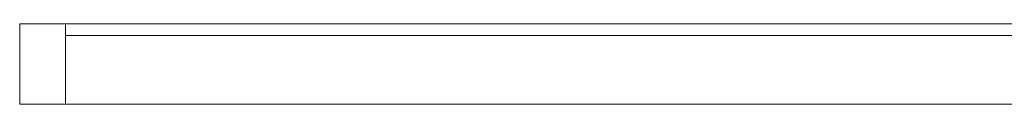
# Model space of a CAD drawing. Header units: millimetres. Extents: x -40968 to 11883, y -18816 to 4378.
# Tile 62 of 209: x -21980 to -21121, y 2040 to 2110. Entities that reach past the tile are written whole.
import ezdxf

# ---------------------------------------------------------------- set-up
doc = ezdxf.new("R2010")
doc.units = ezdxf.units.MM
doc.header["$MEASUREMENT"] = 0
doc.layers.add('Nuevo_08_E_Envans secs', color=7, linetype='Continuous')
doc.layers.add('Nuevo_08_E_Envans secs_Pluma_Nº__1', color=7, linetype='Continuous', lineweight=5)
doc.layers.add('Nuevo_Ventanas Archicad_Pluma_Nº__1', color=7, linetype='Continuous', lineweight=5)
doc.layers.add('Nuevo_Ventanas Archicad_Pluma_Nº__103', color=7, linetype='Continuous', lineweight=5, true_color=0xa4a4a6)

# ---------------------------------------------------------------- blocks, each defined once
blk = doc.blocks.new('Ventana Escaparate 27_4')
at = {"layer": 'Nuevo_Ventanas Archicad_Pluma_Nº__103', "linetype": 'Continuous', "lineweight": 5, "true_color": 0xa4a4a6}
h = blk.add_hatch(dxfattribs=at)
h.set_pattern_fill('Acero_0001', color=253, style=0, pattern_type=2)
h.set_pattern_definition([(45, (0, 0), (-159.1, 159.1), []), (45, (-53.03, 53.03), (-159.1, 159.1), [])])
h.paths.add_polyline_path([(-1550, 0), (-1550, -70), (-1510, -70), (-1510, 0)])
at = {"layer": 'Nuevo_Ventanas Archicad_Pluma_Nº__1', "color": 7, "linetype": 'Continuous', "lineweight": 5}
for p, q in [((-1550, 0), (1550, 0)), ((-1550, 0), (1550, 0)), ((-1550, 0), (-1550, -70)), ((-1510, 0), (-1550, 0)), ((-1550, -5), (-1550, 0)), ((-1550, -5), (-1550, 0)), ((-1510, -70), (-1510, 0)), ((-1550, -65), (-1550, -5)), ((-1550, -65), (-1550, -5)), ((-1510, -10), (1510, -10)), ((-1550, -70), (-1550, -65)), ((-1550, -70), (-1550, -65)), ((-1550, -70), (1550, -70)), ((-1550, -70), (1550, -70)), ((-1550, -70), (-1510, -70))]:
    blk.add_line(p, q, dxfattribs=at)
blk = doc.blocks.new('Muro_145_1', base_point=(-18790.29, 2109.55))
at = {"layer": 'Nuevo_08_E_Envans secs_Pluma_Nº__1', "color": 7, "linetype": 'Continuous', "lineweight": 5}
for p, q in [((-21980.29, 2104.55), (-21980.29, 2109.55)), ((-21980.29, 2044.55), (-21980.29, 2104.55)), ((-21980.29, 2039.55), (-21980.29, 2044.55))]:
    blk.add_line(p, q, dxfattribs=at)
at = {"layer": 'Nuevo_Ventanas Archicad_Pluma_Nº__1', "color": 7, "linetype": 'Continuous', "lineweight": 5, "zscale": 1000}
blk.add_blockref('Ventana Escaparate 27_4', (-20430.29, 2109.55), dxfattribs=at)

msp = doc.modelspace()

# ---------------------------------------------------------------- block references
at = {"layer": 'Nuevo_08_E_Envans secs', "color": 7, "lineweight": 20}
msp.add_blockref('Muro_145_1', (-18790.29, 2109.55), dxfattribs=at)

doc.saveas('drawing.dxf')
